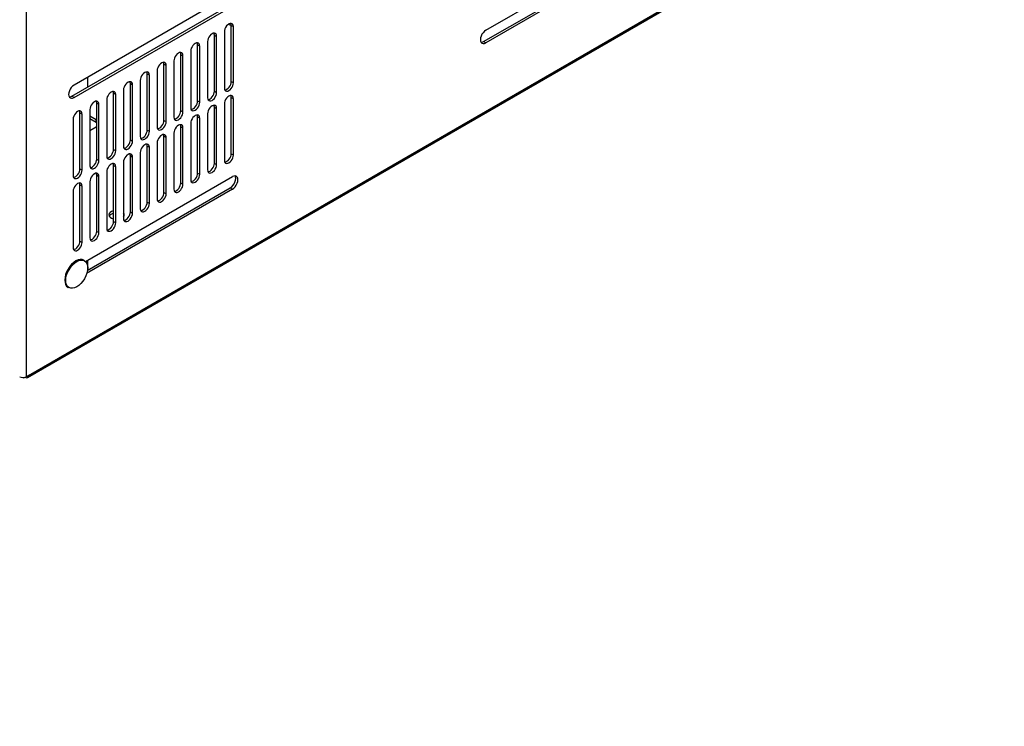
# Model space of a CAD drawing. Header units: inches. Extents: x 0 to 188, y 0 to 141.
# Tile 7 of 21: x 123 to 141, y 38 to 51. Entities that reach past the tile are written whole.
import ezdxf
from ezdxf import colors
from ezdxf.entities.mleader import LeaderData, LeaderLine
from ezdxf.math import Vec2, Vec3

# ---------------------------------------------------------------- set-up
doc = ezdxf.new("R2010")
doc.units = ezdxf.units.IN
doc.header["$MEASUREMENT"] = 0
for name, color, linetype in [('COM57176-19', 7, 'Continuous'), ('COM57179-9S', 7, 'Continuous'), ('Default', 7, 'Continuous'), ('SCS19496', 7, 'Continuous')]:
    doc.layers.add(name, color=color, linetype=linetype)

# ---------------------------------------------------------------- blocks, each defined once
blk = doc.blocks.new('SE6')
at = {"layer": 'COM57176-19', "color": 7, "linetype": 'Continuous'}
for p, q in [((122.944, 58.94), (122.944, 44.395)), ((131.402, 50.767), (134.119, 52.336)), ((131.362, 50.56), (134.099, 52.141)), ((134.115, 52.103), (131.402, 50.537)), ((122.968, 44.379), (135.138, 51.406)), ((122.985, 44.419), (135.156, 51.445)), ((126.74, 51.443), (123.823, 49.759)), ((123.782, 49.553), (126.699, 51.237)), ((123.823, 49.529), (126.74, 51.213)), ((126.669, 50.879), (126.716, 50.852)), ((126.716, 49.824), (126.716, 50.857)), ((126.716, 50.857), (126.756, 50.834)), ((126.756, 49.801), (126.756, 50.834)), ((126.407, 49.645), (126.407, 50.678)), ((126.407, 50.678), (126.447, 50.655)), ((126.447, 49.622), (126.447, 50.655)), ((126.59, 50.738), (126.59, 49.705)), ((126.097, 49.467), (126.097, 50.5)), ((126.097, 50.5), (126.138, 50.476)), ((126.138, 49.443), (126.138, 50.476)), ((126.281, 50.559), (126.281, 49.526)), ((131.362, 50.56), (131.402, 50.537)), ((125.662, 50.202), (125.662, 49.169)), ((125.788, 49.288), (125.788, 50.321)), ((125.788, 50.321), (125.828, 50.298)), ((125.828, 49.265), (125.828, 50.298)), ((125.971, 50.38), (125.971, 49.348)), ((125.353, 50.023), (125.353, 48.99)), ((125.478, 49.11), (125.478, 50.142)), ((125.478, 50.142), (125.519, 50.119)), ((125.519, 49.086), (125.519, 50.119)), ((125.043, 49.845), (125.043, 48.812)), ((125.169, 48.931), (125.169, 49.964)), ((125.169, 49.964), (125.209, 49.941)), ((125.209, 48.908), (125.209, 49.941)), ((124.734, 49.666), (124.734, 48.633)), ((124.86, 48.752), (124.86, 49.785)), ((124.86, 49.785), (124.9, 49.762)), ((124.9, 48.729), (124.9, 49.762)), ((126.716, 49.824), (126.756, 49.801)), ((123.823, 49.529), (123.782, 49.553)), ((124.425, 49.487), (124.425, 48.454)), ((124.55, 48.574), (124.55, 49.607)), ((124.55, 49.607), (124.591, 49.583)), ((124.591, 48.55), (124.591, 49.583)), ((126.407, 49.645), (126.447, 49.622)), ((126.716, 48.497), (126.716, 49.53)), ((126.716, 49.53), (126.756, 49.507)), ((126.756, 48.474), (126.756, 49.507)), ((124.115, 49.309), (124.115, 48.276)), ((124.241, 48.395), (124.241, 49.428)), ((124.241, 49.428), (124.281, 49.405)), ((124.281, 48.372), (124.281, 49.405)), ((126.097, 49.467), (126.138, 49.443)), ((126.407, 48.319), (126.407, 49.351)), ((126.407, 49.351), (126.447, 49.328)), ((126.447, 48.295), (126.447, 49.328)), ((126.59, 49.411), (126.59, 48.378)), ((123.806, 49.13), (123.806, 48.097)), ((123.932, 48.216), (123.932, 49.249)), ((123.932, 49.249), (123.972, 49.226)), ((123.972, 48.193), (123.972, 49.226)), ((124.229, 49.12), (124.115, 49.185)), ((124.229, 49.073), (124.115, 49.139)), ((124.229, 49.073), (124.229, 49.12)), ((125.788, 49.288), (125.828, 49.265)), ((126.097, 48.14), (126.097, 49.173)), ((126.097, 49.173), (126.138, 49.15)), ((126.138, 48.117), (126.138, 49.15)), ((126.281, 49.232), (126.281, 48.199)), ((124.115, 48.926), (124.229, 48.991)), ((125.478, 49.11), (125.519, 49.086)), ((125.788, 47.961), (125.788, 48.994)), ((125.788, 48.994), (125.828, 48.971)), ((125.828, 47.938), (125.828, 48.971)), ((125.971, 49.054), (125.971, 48.021)), ((124.86, 48.752), (124.9, 48.729)), ((125.169, 48.931), (125.209, 48.908)), ((125.478, 47.783), (125.478, 48.816)), ((125.478, 48.816), (125.519, 48.792)), ((125.519, 47.759), (125.519, 48.792)), ((125.662, 48.875), (125.662, 47.842)), ((124.55, 48.574), (124.591, 48.55)), ((125.169, 47.604), (125.169, 48.637)), ((125.169, 48.637), (125.209, 48.614)), ((125.209, 47.581), (125.209, 48.614)), ((125.353, 48.696), (125.353, 47.664)), ((124.241, 48.395), (124.281, 48.372)), ((124.86, 47.425), (124.86, 48.458)), ((124.86, 48.458), (124.9, 48.435)), ((124.9, 47.402), (124.9, 48.435)), ((125.043, 48.518), (125.043, 47.485)), ((126.716, 48.497), (126.756, 48.474)), ((123.932, 48.216), (123.972, 48.193)), ((124.55, 47.247), (124.55, 48.28)), ((124.55, 48.28), (124.591, 48.256)), ((124.591, 47.224), (124.591, 48.256)), ((124.734, 48.339), (124.734, 47.306)), ((126.407, 48.319), (126.447, 48.295)), ((124.036, 46.514), (126.74, 48.075)), ((124.241, 47.068), (124.241, 48.101)), ((124.241, 48.101), (124.281, 48.078)), ((124.281, 47.045), (124.281, 48.078)), ((124.425, 48.161), (124.425, 47.128)), ((126.097, 48.14), (126.138, 48.117)), ((123.932, 46.89), (123.932, 47.923)), ((123.932, 47.923), (123.972, 47.899)), ((123.972, 46.866), (123.972, 47.899)), ((126.74, 47.845), (124.054, 46.295)), ((124.067, 46.349), (126.699, 47.869)), ((124.115, 47.982), (124.115, 46.949)), ((125.788, 47.961), (125.828, 47.938)), ((126.699, 47.869), (126.74, 47.845)), ((123.806, 47.803), (123.806, 46.77)), ((125.478, 47.783), (125.519, 47.759)), ((125.169, 47.604), (125.209, 47.581)), ((124.86, 47.425), (124.9, 47.402)), ((124.55, 47.247), (124.591, 47.224)), ((124.241, 47.068), (124.281, 47.045)), ((123.932, 46.89), (123.972, 46.866)), ((122.985, 44.419), (122.944, 44.395)), ((122.88, 44.38), (122.882, 44.379)), ((122.925, 44.386), (122.925, 44.384))]:
    blk.add_line(p, q, dxfattribs=at)
for centre, major_axis, start_param, end_param in [((126.673, 50.786), (-0.059, -0.102), 2.356194, 5.497787), ((126.633, 50.809), (-0.059, -0.102), 2.356194, 2.79146), ((131.402, 50.652), (0.07, 0.122), 0.785398, 3.926991), ((126.364, 50.607), (-0.059, -0.102), 2.356194, 5.497787), ((126.323, 50.63), (-0.059, -0.102), 2.356194, 2.79146), ((126.054, 50.428), (-0.059, -0.102), 2.356194, 5.497787), ((126.014, 50.452), (-0.059, -0.102), 2.356194, 2.79146), ((131.362, 50.675), (0.07, 0.122), 3.432549, 3.926991), ((125.745, 50.25), (-0.059, -0.102), 2.356194, 5.497787), ((125.705, 50.273), (-0.059, -0.102), 2.356194, 2.79146), ((125.436, 50.071), (-0.059, -0.102), 2.356194, 5.497787), ((125.395, 50.094), (-0.059, -0.102), 2.356194, 2.79146), ((125.126, 49.893), (-0.059, -0.102), 2.356194, 5.497787), ((125.086, 49.916), (-0.059, -0.102), 2.356194, 2.79146), ((123.823, 49.644), (0.07, 0.122), 0.785398, 3.926991), ((124.508, 49.535), (-0.059, -0.102), 2.356194, 5.497787), ((124.817, 49.714), (-0.059, -0.102), 2.356194, 5.497787), ((124.777, 49.737), (-0.059, -0.102), 2.356194, 2.79146), ((126.673, 49.753), (0.059, 0.102), 2.356194, 5.497787), ((126.633, 49.776), (0.059, 0.102), 3.491725, 5.497787), ((123.782, 49.667), (0.07, 0.122), 3.432549, 3.926991), ((124.198, 49.357), (-0.059, -0.102), 2.356194, 5.497787), ((124.467, 49.559), (-0.059, -0.102), 2.356194, 2.79146), ((126.364, 49.574), (0.059, 0.102), 2.356194, 5.497787), ((126.323, 49.597), (0.059, 0.102), 3.491725, 5.497787), ((126.673, 49.459), (-0.059, -0.102), 2.356194, 5.497787), ((126.633, 49.482), (-0.059, -0.102), 2.356194, 2.79146), ((124.158, 49.38), (-0.059, -0.102), 2.356194, 2.79146), ((126.054, 49.395), (0.059, 0.102), 2.356194, 5.497787), ((126.014, 49.419), (0.059, 0.102), 3.491725, 5.497787), ((126.364, 49.28), (-0.059, -0.102), 2.356194, 5.497787), ((126.323, 49.303), (-0.059, -0.102), 2.356194, 2.79146), ((123.889, 49.178), (-0.059, -0.102), 2.356194, 5.497787), ((123.849, 49.201), (-0.059, -0.102), 2.356194, 2.79146), ((124.118, 49.056), (-0.157, 0), 3.813643, 3.926991), ((125.745, 49.217), (0.059, 0.102), 2.356194, 5.497787), ((125.705, 49.24), (0.059, 0.102), 3.491725, 5.497787), ((126.054, 49.102), (-0.059, -0.102), 2.356194, 5.497787), ((126.014, 49.125), (-0.059, -0.102), 2.356194, 2.79146), ((124.118, 49.009), (-0.157, 0), 3.813643, 3.926991), ((124.118, 49.056), (-0.157, 0), -3.926991, -3.813643), ((125.436, 49.038), (0.059, 0.102), 2.356194, 5.497787), ((125.395, 49.062), (0.059, 0.102), 3.491725, 5.497787), ((125.745, 48.923), (-0.059, -0.102), 2.356194, 5.497787), ((125.705, 48.946), (-0.059, -0.102), 2.356194, 2.79146), ((124.777, 48.704), (0.059, 0.102), 3.491725, 5.497787), ((125.126, 48.86), (0.059, 0.102), 2.356194, 5.497787), ((125.086, 48.883), (0.059, 0.102), 3.491725, 5.497787), ((125.436, 48.744), (-0.059, -0.102), 2.356194, 5.497787), ((125.395, 48.768), (-0.059, -0.102), 2.356194, 2.79146), ((124.467, 48.526), (0.059, 0.102), 3.491725, 5.497787), ((124.817, 48.681), (0.059, 0.102), 2.356194, 5.497787), ((125.126, 48.566), (-0.059, -0.102), 2.356194, 5.497787), ((125.086, 48.589), (-0.059, -0.102), 2.356194, 2.79146), ((124.158, 48.347), (0.059, 0.102), 3.491725, 5.497787), ((124.508, 48.502), (0.059, 0.102), 2.356194, 5.497787), ((124.817, 48.387), (-0.059, -0.102), 2.356194, 5.497787), ((124.777, 48.41), (-0.059, -0.102), 2.356194, 2.79146), ((126.673, 48.426), (0.059, 0.102), 2.356194, 5.497787), ((126.633, 48.449), (0.059, 0.102), 3.491725, 5.497787), ((123.849, 48.169), (0.059, 0.102), 3.491725, 5.497787), ((124.198, 48.324), (0.059, 0.102), 2.356194, 5.497787), ((124.508, 48.209), (-0.059, -0.102), 2.356194, 5.497787), ((124.467, 48.232), (-0.059, -0.102), 2.356194, 2.79146), ((126.364, 48.247), (0.059, 0.102), 2.356194, 5.497787), ((126.323, 48.271), (0.059, 0.102), 3.491725, 5.497787), ((123.889, 48.145), (0.059, 0.102), 2.356194, 5.497787), ((124.198, 48.03), (-0.059, -0.102), 2.356194, 5.497787), ((124.158, 48.053), (-0.059, -0.102), 2.356194, 2.79146), ((126.054, 48.069), (0.059, 0.102), 2.356194, 5.497787), ((126.014, 48.092), (0.059, 0.102), 3.491725, 5.497787), ((126.699, 47.983), (-0.07, -0.122), 0.785398, 2.850636), ((126.74, 47.96), (-0.07, -0.122), 0.785398, 3.926991), ((123.889, 47.851), (-0.059, -0.102), 2.356194, 5.497787), ((123.849, 47.875), (-0.059, -0.102), 2.356194, 2.79146), ((125.745, 47.89), (0.059, 0.102), 2.356194, 5.497787), ((125.705, 47.913), (0.059, 0.102), 3.491725, 5.497787), ((125.436, 47.711), (0.059, 0.102), 2.356194, 5.497787), ((125.395, 47.735), (0.059, 0.102), 3.491725, 5.497787), ((125.126, 47.533), (0.059, 0.102), 2.356194, 5.497787), ((125.086, 47.556), (0.059, 0.102), 3.491725, 5.497787), ((124.607, 47.373), (-0.141, 0), 5.128145, 6.283185), ((124.607, 47.373), (-0.141, 0), 0, 1.155041), ((124.607, 47.326), (-0.141, 0), 5.128145, 5.992229), ((124.607, 47.373), (-0.141, 0), 2.695471, 3.587714), ((124.817, 47.354), (0.059, 0.102), 2.356194, 5.497787), ((124.607, 47.326), (-0.141, 0), 3.432549, 3.587714), ((124.777, 47.378), (0.059, 0.102), 3.491725, 5.497787), ((124.508, 47.176), (0.059, 0.102), 2.356194, 5.497787), ((124.467, 47.199), (0.059, 0.102), 3.491725, 5.497787), ((124.198, 46.997), (0.059, 0.102), 2.356194, 5.497787), ((124.158, 47.02), (0.059, 0.102), 3.491725, 5.497787), ((123.889, 46.818), (0.059, 0.102), 2.356194, 5.497787), ((123.849, 46.842), (0.059, 0.102), 3.491725, 5.497787), ((122.925, 44.454), (-0.043, 0.0745), 2.356194, 3.926991), ((122.884, 44.43), (0.086, 0), 3.926991, 5.497787), ((122.925, 44.454), (0.043, 0.0745), 3.096371, 3.926991)]:
    blk.add_ellipse(centre, major_axis=major_axis, ratio=0.57735, start_param=start_param, end_param=end_param, dxfattribs=at)
at = {"layer": 'COM57179-9S', "color": 7, "linetype": 'Continuous'}
for p, q in [((124.076, 49.722), (124.076, 49.905)), ((124.076, 46.354), (124.076, 46.537))]:
    blk.add_line(p, q, dxfattribs=at)
at = {"layer": 'SCS19496', "color": 7, "linetype": 'Continuous'}
for p, q in [((124.012, 46.534), (124.003, 46.539)), ((123.713, 46.037), (123.722, 46.032))]:
    blk.add_line(p, q, dxfattribs=at)
for centre, major_axis, start_param, end_param in [((123.867, 46.283), (-0.145, -0.251), 3.141593, 6.283185), ((123.858, 46.288), (-0.145, -0.251), 3.141593, 6.283185), ((123.851, 46.292), (-0.14, -0.242), 3.90929, 5.499395)]:
    blk.add_ellipse(centre, major_axis=major_axis, ratio=0.57735, start_param=start_param, end_param=end_param, dxfattribs=at)
blk.add_ellipse((123.873, 46.28), major_axis=(-0.143, -0.247), ratio=0.57735, dxfattribs=at)
blk = doc.blocks.new('_DOT')
at = {"color": 0}
blk.add_line((0, 0), (-1, 0), dxfattribs=at)
at = {"color": 0, "const_width": 0.333}
blk.add_lwpolyline([(-0.1665, 0, 1), (0.1665, 0, 1)], format="xyb", close=True, dxfattribs=at)
blk = doc.blocks.new('Block222')
at = {"layer": 'Default', "color": 7, "linetype": 'Continuous'}
ml = blk.add_multileader_mtext('Standard', dxfattribs=at)
ml.set_content('{\\pxsm0.9;\\fArial|b1||i0||c0|p34;\\W1.;SDC249U17BK\\P}', color=7)
ml.set_leader_properties()
ml.set_arrow_properties(name='DOT')
ml.build(insert=Vec2(0, 0))
ml.multileader.update_dxf_attribs({"leader_type": 0, "dogleg_length": 0, "arrow_head_size": 2.25})
ctx = ml.context
ctx.base_point, ctx.char_height, ctx.arrow_head_size, ctx.landing_gap_size = Vec3(152.319, -85.833), 2.25, 2.25, 0.787
ctx.text_align_type = 1
notes = []
notes.append((ctx, [(0, (0, 0, 0), (0, 0), (1, 0), 1, [])]))
ctx.mtext.insert, ctx.mtext.alignment = Vec3(163.433, -84.687), 2
for ctx, leaders in notes:
    for number, flags, end, landing, length, lines in leaders:
        leader = LeaderData()
        leader.index, (leader.has_last_leader_line, leader.has_dogleg_vector, leader.attachment_direction) = number, flags
        leader.last_leader_point, leader.dogleg_vector, leader.dogleg_length = Vec3(end), Vec3(landing), length
        for number, points, colour, breaks in lines:
            line = LeaderLine()
            line.index, line.vertices, line.color, line.breaks = number, Vec3.list(points), colors.encode_raw_color(colour), breaks
            leader.lines.append(line)
        ctx.leaders.append(leader)

msp = doc.modelspace()

# ---------------------------------------------------------------- block references
at = {"layer": 'Default'}
msp.add_blockref('SE6', (0, 0), dxfattribs=at)
at = {"layer": 'Default', "color": 7, "xscale": 0.72, "yscale": 0.72, "zscale": 0.72}
msp.add_blockref('Block222', (62.286, 63.58), dxfattribs=at)

doc.saveas('drawing.dxf')
